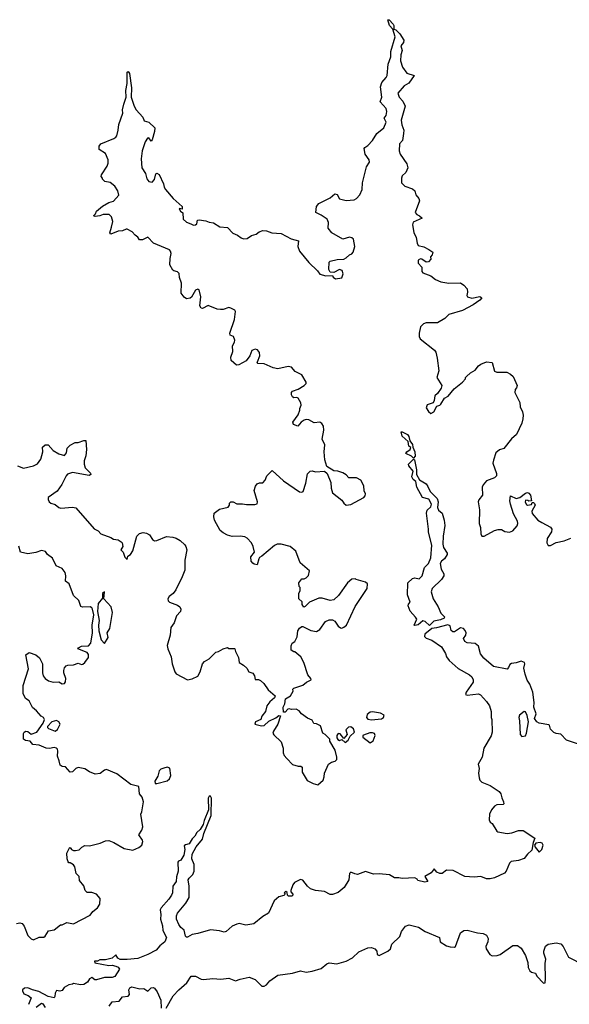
# Model space of a CAD drawing. Extents: x 2239831 to 2395310, y 665973 to 772585.
# Tile 89 of 144: x 2310983 to 2315800, y 726568 to 735205. Entities that reach past the tile are written whole.
import ezdxf

# ---------------------------------------------------------------- set-up
doc = ezdxf.new("R2010")
doc.units = 0

msp = doc.modelspace()

# ---------------------------------------------------------------- linework, layer by layer
at = {"layer": '0CON20XD'}
for points in [[(2312864.6, 732575.4), (2312874.2, 732645), (2312867.4, 732657.4), (2312835, 732675.8), (2312815, 732680), (2312765, 732662.5), (2312741.7, 732661.7), (2312715, 732666), (2312635, 732696.7), (2312585, 732672.5), (2312573.6, 732673.6), (2312563.3, 732695), (2312571.2, 732775), (2312556.7, 732835), (2312545, 732842.5), (2312525, 732832.5), (2312488.5, 732771.5), (2312477.4, 732762.6), (2312445, 732757.1), (2312425, 732770), (2312399.2, 732805), (2312401.2, 732895), (2312383.9, 732943.9), (2312379.5, 732979.5), (2312365, 732993.8), (2312335, 733000.8), (2312325, 733009.2), (2312297.8, 733055), (2312300.9, 733109.1), (2312311.2, 733155), (2312306.2, 733175), (2312295, 733186.7), (2312155, 733243.3), (2312105, 733296.2), (2312060, 733275), (2312034.1, 733274.1), (2312017.7, 733297.7), (2311994.1, 733314.1), (2311968, 733345), (2311925, 733368), (2311915, 733368.8), (2311885, 733354), (2311845, 733350), (2311783.3, 733323.3), (2311773.3, 733335), (2311788, 733385), (2311800, 733435), (2311788.8, 733475), (2311766.7, 733495), (2311715, 733496.2), (2311685, 733483.3), (2311645, 733480), (2311630, 733485), (2311647.5, 733502.5), (2311656.7, 733525), (2311709.7, 733570.3), (2311765, 733601.4), (2311805.7, 733614.3), (2311851.2, 733665), (2311843.8, 733705), (2311817.5, 733745), (2311775, 733776), (2311730, 733785), (2311710, 733805), (2311710, 733815), (2311698.3, 733828.3), (2311700, 733845), (2311749.5, 733920.5), (2311758, 733945), (2311758, 733975), (2311735, 734032.5), (2311680, 734065), (2311680, 734095), (2311693.3, 734115), (2311807, 734163), (2311825.7, 734174.3), (2311833, 734187), (2311847.5, 734235), (2311852.9, 734285), (2311886.7, 734385), (2311884.5, 734415), (2311895.5, 734465), (2311915.8, 734525), (2311912.5, 734585), (2311923.8, 734645), (2311924.4, 734745.6), (2311935, 734750), (2311945.7, 734734.3), (2311962.1, 734607.9), (2311960, 734525), (2311987.5, 734445), (2312004.2, 734415), (2312060.9, 734350.9), (2312075, 734318), (2312115.5, 734305.5), (2312167.5, 734255), (2312166, 734225), (2312145, 734150), (2312135, 734140), (2312115, 734170), (2312102.5, 734165), (2312082.5, 734135), (2312056.2, 734055), (2312047.5, 733985), (2312053.8, 733905), (2312086.7, 733855), (2312098.3, 733808.3), (2312115, 733786.7), (2312145, 733780), (2312165, 733802.5), (2312177, 733853), (2312185, 733857.5), (2312205, 733846.2), (2312244.2, 733765), (2312248.1, 733735), (2312260, 733715), (2312327.8, 733637.8), (2312406.7, 733565), (2312408.3, 733541.7), (2312385, 733550), (2312380, 733545), (2312392.5, 733525), (2312411.7, 733511.7), (2312416.2, 733455), (2312445, 733428), (2312484, 733414), (2312505, 733403.8), (2312523.6, 733406.4), (2312536.7, 733415), (2312540, 733445), (2312555, 733450), (2312615, 733442), (2312645, 733429.2), (2312682.7, 733422.7), (2312736.8, 733386.8), (2312805, 733381.2), (2312852.1, 733332.1), (2312893.3, 733315), (2312925, 733290), (2312945, 733282.5), (2312975.8, 733284.2), (2313015, 733311.2), (2313055, 733324), (2313082.5, 733345), (2313115, 733356.2), (2313145, 733353.3), (2313193.9, 733333.9), (2313275, 733330), (2313361.3, 733281.3), (2313427.5, 733265), (2313422, 733215), (2313436, 733175), (2313517.5, 733075), (2313593, 733003), (2313615, 732972.5), (2313665, 732957.5), (2313725, 732960), (2313730, 732945), (2313750.7, 732930.7), (2313805, 732940), (2313816.7, 732975), (2313810, 733005), (2313785, 733013.3), (2313735, 732987.5), (2313705, 732990), (2313693.3, 733015), (2313695, 733077.5), (2313705, 733086.2), (2313765, 733100.8), (2313825, 733104.3), (2313845, 733116), (2313875, 733141.2), (2313895, 733150), (2313906.7, 733165), (2313920, 733215), (2313908.3, 733278.3), (2313895, 733292.5), (2313875, 733296.7), (2313815, 733280), (2313720, 733335), (2313686.7, 733375), (2313688.8, 733425), (2313676.7, 733455), (2313625, 733491.2), (2313577.5, 733515), (2313583.8, 733565), (2313605, 733593.3), (2313705, 733643.3), (2313745, 733677.5), (2313765, 733672.5), (2313785, 733633.8), (2313845, 733619.2), (2313915, 733626), (2313935, 733636.7), (2313965, 733668.8), (2313985.6, 733715), (2313986.9, 733775), (2314021.2, 733915), (2314050, 733955), (2314046.7, 733975), (2314010, 734025), (2314003.3, 734075), (2314007.5, 734085), (2314035, 734101.2), (2314076.2, 734145), (2314114.3, 734205.7), (2314175, 734256.7), (2314193.8, 734305), (2314178.3, 734341.7), (2314195.8, 734364.2), (2314200.5, 734399.5), (2314195.8, 734425.8), (2314143.6, 734483.6), (2314156.7, 734525), (2314146.2, 734615), (2314156.4, 734653.6), (2314195, 734697.5), (2314203.9, 734716.1), (2314213.8, 734815), (2314235, 734880), (2314236, 734925), (2314273.8, 735055), (2314252.5, 735122.5), (2314223.8, 735155), (2314210, 735205), (2314220, 735205), (2314257.5, 735165), (2314262.5, 735155), (2314261.7, 735121.7), (2314280, 735115), (2314315, 735080), (2314350, 735025), (2314345.9, 735004.1), (2314323.3, 734975), (2314333.8, 734935), (2314322.7, 734897.3), (2314320.8, 734845), (2314338.3, 734788.3), (2314375, 734736.7), (2314440, 734715), (2314395, 734647.5), (2314353.3, 734625), (2314298.3, 734561.7), (2314307.5, 734525), (2314340.7, 734490.7), (2314361.2, 734445), (2314326.4, 734323.6), (2314332.1, 734282.1), (2314350.8, 734235), (2314345.9, 734205.9), (2314337.5, 734145), (2314310.6, 734115), (2314308.5, 734055), (2314318.6, 734025), (2314375, 733940), (2314384.3, 733905), (2314366.8, 733863.2), (2314334, 733835), (2314328, 733815), (2314330, 733775), (2314357.5, 733745), (2314425, 733721.2), (2314446.7, 733705), (2314455, 733670), (2314482.5, 733635), (2314486.7, 733615), (2314450, 733515), (2314462.5, 733495), (2314487.5, 733485), (2314510, 733465), (2314431.7, 733428.3), (2314426.9, 733405), (2314437.4, 733337.4), (2314458, 733295), (2314465.8, 733245), (2314475, 733224), (2314525, 733211.2), (2314569.7, 733189.7), (2314603.3, 733165), (2314598.3, 733141.7), (2314582.5, 733125), (2314587, 733103), (2314565, 733080), (2314545, 733077.5), (2314507.5, 733105), (2314495, 733106.2), (2314476.7, 733095), (2314475, 733070), (2314507.5, 733035), (2314507.5, 732995), (2314515, 732983.3), (2314585, 732956.7), (2314625.9, 732925.9), (2314675, 732904.3), (2314744.1, 732894.1), (2314847, 732897), (2314876.4, 732876.4), (2314903.6, 732843.6), (2314908.8, 732815), (2314901.2, 732785), (2314907.5, 732775), (2314945, 732762.5), (2315015, 732776.2), (2315032.5, 732765), (2315016.2, 732745), (2314958, 732705), (2314865, 732653.1), (2314745, 732617.5), (2314710, 732585), (2314645, 732545.8), (2314545, 732545.8), (2314523.4, 732536.6), (2314495, 732510), (2314484.3, 732454.3), (2314484.3, 732425), (2314494, 732405), (2314617.4, 732307.4), (2314629.8, 732289.8), (2314642.9, 732235), (2314655.7, 732124.3), (2314640, 732065), (2314683.3, 731995), (2314677.3, 731972.7), (2314644.2, 731925.8), (2314620, 731905), (2314616.4, 731863.6), (2314607.5, 731845), (2314555, 731826.7), (2314545, 731800), (2314565, 731766.7), (2314585, 731750), (2314612.5, 731765), (2314640, 731815), (2314665, 731822.5), (2314675, 731832.5), (2314706.1, 731883.9), (2314737.7, 731902.3), (2314792.3, 731967.7), (2314862.5, 732025), (2314890, 732055), (2314890, 732065), (2314900, 732075), (2314934.2, 732105.8), (2314975, 732130), (2315005, 732170), (2315025, 732183.3), (2315075, 732202.5), (2315125, 732196.7), (2315145, 732122.5), (2315165, 732113.8), (2315253.3, 732113.3), (2315284.1, 732094.1), (2315307.5, 732075), (2315343.3, 731995), (2315337.5, 731975), (2315325, 731960), (2315322, 731935), (2315367, 731847), (2315368.3, 731808.3), (2315391.2, 731765), (2315396.2, 731735), (2315392.5, 731705), (2315383.9, 731666.1), (2315336.7, 731565), (2315292.3, 731527.7), (2315225, 731442.5), (2315189.3, 731430.7), (2315155, 731406.7), (2315135, 731342.5), (2315130, 731315), (2315163.3, 731225), (2315162.5, 731205), (2315143.6, 731186.4), (2315075, 731159.2), (2315044, 731125), (2315036.1, 731103.9), (2315040, 731035), (2315006.4, 730993.6), (2315000, 730975), (2315014.2, 730905), (2315008.8, 730785), (2315020.7, 730750.7), (2315023.3, 730695), (2315033.6, 730673.6), (2315055, 730674), (2315145, 730723.8), (2315176.4, 730733.6), (2315205, 730733.3), (2315235, 730716.2), (2315275, 730710), (2315305, 730720), (2315343.3, 730765), (2315350, 730785), (2315345.8, 730805), (2315310.5, 730870.5), (2315286, 730955), (2315280, 730985), (2315285, 731027.5), (2315335, 731003.8), (2315367.5, 731015), (2315415, 731052.5), (2315435, 731056.7), (2315445, 731052.5), (2315460, 731035), (2315470, 730985), (2315445, 730980), (2315437, 730987), (2315415, 730990), (2315413, 730973), (2315423.6, 730953.6), (2315435, 730947.5), (2315468.3, 730951.7), (2315475, 730970), (2315485, 730970), (2315495, 730960), (2315500, 730945), (2315472.5, 730895), (2315473.6, 730873.6), (2315523.6, 730813.6), (2315560, 730795), (2315633.8, 730753.8), (2315646.7, 730735), (2315645, 730712.5), (2315606, 730655), (2315602.5, 730615), (2315615, 730591.2), (2315635, 730593.8), (2315685, 730620), (2315755, 730634), (2315813.2, 730656.8)], [(2310965, 731291.2), (2311015, 731272.2), (2311105, 731291.2), (2311140.2, 731309.8), (2311169.3, 731350.7), (2311186.2, 731415), (2311183.8, 731455), (2311205, 731476.7), (2311232.5, 731475), (2311275.6, 731425.6), (2311325, 731397.5), (2311375, 731381.2), (2311392, 731405), (2311398.8, 731445), (2311425, 731473.3), (2311470, 731495), (2311495, 731496.7), (2311545, 731513.3), (2311562.5, 731512.5), (2311570, 731435), (2311561.7, 731378.3), (2311547.5, 731335), (2311547.5, 731305), (2311556.7, 731275), (2311605, 731227.5), (2311607.5, 731215), (2311593.3, 731206.7), (2311445, 731232.9), (2311402.7, 731217.3), (2311390, 731205), (2311353.6, 731126.4), (2311311.7, 731068.3), (2311233.8, 731015), (2311231.2, 730995), (2311240, 730975), (2311255, 730963.8), (2311295, 730951.2), (2311325, 730926.2), (2311345, 730921.2), (2311445, 730927.5), (2311475, 730923.3), (2311635, 730738.1), (2311671.2, 730721.2), (2311695, 730693.5), (2311782.7, 730662.7), (2311805, 730649.2), (2311845, 730641.2), (2311872.5, 730625), (2311882.5, 730615), (2311887.5, 730585), (2311870, 730555), (2311890, 730535), (2311905, 730490), (2311925, 730470), (2311931.7, 730498.3), (2311955, 730512.5), (2311973.8, 730545), (2312010, 730675), (2312032.3, 730697.7), (2312065.9, 730705.9), (2312095, 730701.2), (2312120, 730685), (2312146.2, 730646.2), (2312163.9, 730633.9), (2312185, 730636.2), (2312268.3, 730671.7), (2312325, 730666), (2312355.7, 730655.7), (2312390, 730635), (2312429.5, 730599.5), (2312440, 730585), (2312446.7, 730555), (2312431.2, 730465), (2312430.8, 730375), (2312408.3, 730318.3), (2312350.6, 730205), (2312327.2, 730172.8), (2312292.9, 730145), (2312281.9, 730125), (2312285, 730106.7), (2312295, 730095.8), (2312365, 730070), (2312385.9, 730055.9), (2312396.7, 730035), (2312391.2, 730015), (2312356.2, 729975), (2312336, 729915), (2312306.8, 729873.2), (2312302.2, 729805), (2312274.3, 729715), (2312280.8, 729685), (2312311.9, 729615), (2312320.8, 729555), (2312344.1, 729484.1), (2312355, 729467.5), (2312455, 729413.3), (2312495, 729423.3), (2312545, 729447.5), (2312565.9, 729484.1), (2312586.4, 729553.6), (2312602.5, 729575), (2312645, 729597.5), (2312703, 729657), (2312725, 729662.5), (2312765, 729687.5), (2312805, 729697.5), (2312815, 729690), (2312865, 729690), (2312870, 729685), (2312873, 729663), (2312899.3, 729609.3), (2312907.5, 729565), (2312945, 729542.5), (2312972.5, 729515), (2312990, 729485), (2313025, 729474), (2313040.7, 729449.3), (2313047, 729417), (2313076.4, 729416.4), (2313095, 729407.5), (2313123, 729383), (2313160, 729325), (2313222.5, 729275), (2313217.5, 729255), (2313175, 729221.2), (2313150, 729185), (2313136.7, 729135), (2313103.9, 729096.1), (2313097.5, 729065), (2313050, 729045), (2313042.5, 729025), (2313101.7, 729011.7), (2313125, 729013.8), (2313167.7, 729052.3), (2313229.2, 729080.8), (2313255, 729100), (2313267.5, 729097.5), (2313245.9, 729024.1), (2313207.5, 728965), (2313202.5, 728945), (2313210.7, 728930.7), (2313275, 728870), (2313293.3, 728815), (2313293.6, 728773.6), (2313301.7, 728751.7), (2313323.8, 728725), (2313375, 728671.2), (2313425, 728656.2), (2313446.2, 728656.2), (2313458.3, 728648.3), (2313460, 728605), (2313501.2, 728531.2), (2313555, 728503.3), (2313595, 728492.5), (2313642.5, 728535), (2313653, 728563), (2313654.2, 728595.8), (2313690, 728675), (2313715, 728691.2), (2313748.3, 728701.7), (2313762.5, 728715), (2313763.3, 728735), (2313747.3, 728797.3), (2313702.5, 728875), (2313700, 728895), (2313660, 728935), (2313640, 728945), (2313619.3, 729009.3), (2313585, 729027.5), (2313561.7, 729031.7), (2313545, 729060), (2313505, 729077.5), (2313452.5, 729115), (2313433, 729143), (2313405, 729157.5), (2313365, 729152.5), (2313345, 729160), (2313333, 729157), (2313308.3, 729131.7), (2313295, 729130), (2313293.6, 729173.6), (2313306.7, 729205), (2313313.8, 729246.2), (2313356.4, 729273.6), (2313380, 729315), (2313378.3, 729331.7), (2313385, 729340), (2313465, 729366.7), (2313496.2, 729393.8), (2313536.2, 729415), (2313535, 729426.7), (2313508.6, 729458.6), (2313472.5, 729565), (2313448, 729615), (2313395, 729660), (2313385, 729660), (2313362.5, 729675), (2313363, 729713), (2313370, 729735), (2313395, 729750), (2313415, 729790), (2313421.2, 729845), (2313435, 729867.5), (2313455, 729882.5), (2313465, 729882.5), (2313535, 729846.7), (2313585, 729836.7), (2313613.9, 729856.1), (2313664.3, 729925.7), (2313695, 729940), (2313725, 729940), (2313745, 729930), (2313775, 729886.2), (2313795, 729870), (2313805, 729867.5), (2313823.6, 729876.4), (2313846.7, 729895), (2313922.3, 730057.7), (2314027.5, 730215), (2314030, 730255), (2314015, 730270), (2313933, 730293), (2313925, 730300), (2313895, 730297.5), (2313855, 730266.2), (2313776.2, 730153.8), (2313735, 730115.7), (2313705, 730108.6), (2313635, 730130.6), (2313605, 730130), (2313524.3, 730095.7), (2313485, 730056.7), (2313473, 730053), (2313457.5, 730075), (2313458.3, 730098.3), (2313430, 730125), (2313430, 730175), (2313440, 730195), (2313440, 730225), (2313433, 730233), (2313430, 730265), (2313455, 730300), (2313475, 730300), (2313495, 730310), (2313515, 730330), (2313521.7, 730371.7), (2313441.2, 730441.2), (2313404.1, 730544.1), (2313352.5, 730585), (2313275, 730604.2), (2313240, 730605), (2313215, 730593.8), (2313105, 730497.5), (2313085, 730486.7), (2313077.5, 730475), (2313065, 730422.5), (2313038.3, 730428.3), (2313027, 730437), (2313012.5, 730455), (2313008.3, 730491.7), (2313040, 730535), (2313030, 730585), (2313016, 730615), (2312975.6, 730655.6), (2312955, 730668), (2312915, 730675.7), (2312845, 730672), (2312805, 730682), (2312765, 730703.3), (2312740, 730725), (2312690, 730815), (2312683.8, 730845), (2312687.5, 730875), (2312735, 730910), (2312810.7, 730929.3), (2312822.5, 730945), (2312823.3, 730965), (2312835, 730976.2), (2312855, 730976), (2312885, 730958.8), (2312935, 730958.8), (2312971.2, 730951.2), (2313045, 730951.2), (2313063, 730957), (2313067.5, 730975), (2313036.7, 731075), (2313048.3, 731111.7), (2313065, 731132.5), (2313085, 731142.5), (2313115, 731142.5), (2313133.3, 731165), (2313150, 731205), (2313195, 731250), (2313295, 731160), (2313435, 731063.3), (2313455, 731060), (2313467.5, 731065), (2313491.7, 731138.3), (2313505, 731220), (2313530, 731245), (2313545, 731247.5), (2313575, 731238.8), (2313655, 731243.3), (2313676.7, 731225), (2313711.2, 731145), (2313712, 731095), (2313724.5, 731054.5), (2313805, 730990), (2313825, 730962.5), (2313845, 730947.5), (2313885, 730953.3), (2314000, 731015), (2314011.7, 731028.3), (2314012.5, 731045), (2314000.7, 731070.7), (2314000, 731115), (2313972.5, 731165), (2313935, 731186.7), (2313866.4, 731186.4), (2313845, 731212.5), (2313815, 731230), (2313770, 731245), (2313735, 731248.8), (2313675.8, 731285.8), (2313656.2, 731345), (2313651.2, 731415), (2313658.8, 731475), (2313633.3, 731525), (2313650, 731605), (2313645, 731640), (2313631.7, 731661.7), (2313615, 731673.3), (2313565, 731670), (2313517.5, 731695), (2313495, 731698.6), (2313475, 731692.9), (2313450, 731675), (2313421.7, 731638.3), (2313382.5, 731655), (2313377.5, 731675), (2313425, 731738), (2313438.9, 731778.9), (2313437.5, 731795), (2313448.8, 731825), (2313446.2, 731845), (2313422.5, 731885), (2313410.7, 731890.7), (2313385, 731888.8), (2313375, 731896.7), (2313366.2, 731915), (2313366.7, 731935), (2313375, 731947.5), (2313425, 731964), (2313476.2, 731995), (2313493.8, 732015), (2313494, 732025), (2313455, 732088.6), (2313397.9, 732117.9), (2313366.1, 732156.1), (2313335, 732162.5), (2313245, 732142.5), (2313205, 732150), (2313124.7, 732184.7), (2313070.3, 732190.3), (2313063.8, 732195), (2313066, 732205), (2313088.6, 732255), (2313085.8, 732285), (2313067.9, 732307.9), (2313045.7, 732315.7), (2313017.7, 732302.3), (2313000.8, 732255), (2312968.5, 732211.5), (2312905, 732176), (2312883, 732173), (2312836.7, 732215), (2312834, 732245), (2312850, 732295), (2312849.2, 732345), (2312866, 732375), (2312870, 732395), (2312856.2, 732425), (2312827.5, 732437.5), (2312824.5, 732454.5), (2312864.6, 732575.4)], [(2314435, 731360), (2314416.9, 731376.9), (2314368.3, 731398.3), (2314377.5, 731415), (2314406.7, 731435), (2314411.7, 731451.7), (2314393.8, 731463.8), (2314387.5, 731505), (2314335, 731552.5), (2314325, 731590), (2314335, 731590), (2314381.2, 731565), (2314395, 731550), (2314401.7, 731511.7), (2314425, 731477.5), (2314427.5, 731455), (2314447.5, 731415), (2314448, 731375), (2314435, 731360)], [(2314445, 729890), (2314441.2, 729895), (2314462.5, 729945), (2314452.9, 729965), (2314405, 730017.1), (2314388.1, 730061.9), (2314391.7, 730078.3), (2314406.7, 730095), (2314380.9, 730160.9), (2314385, 730263.8), (2314425, 730304.2), (2314445, 730308.1), (2314485, 730299.5), (2314510.4, 730325), (2314530.7, 730399.3), (2314565, 730435.7), (2314585.3, 730485), (2314595.5, 730595), (2314565, 730710), (2314566.7, 730735), (2314548, 730875), (2314555, 730902.5), (2314585, 730932.5), (2314591.2, 730955), (2314569.5, 730999.5), (2314514.4, 731015), (2314464.3, 731105), (2314454, 731155), (2314432.2, 731172.2), (2314420.8, 731195), (2314432, 731245), (2314395, 731290), (2314392, 731305), (2314435, 731350), (2314443, 731343), (2314460, 731255), (2314461.2, 731215), (2314488.3, 731168.3), (2314545, 731133.3), (2314561.2, 731111.2), (2314580, 731065), (2314643.3, 731005), (2314652, 730975), (2314645.8, 730925), (2314655, 730902), (2314685.7, 730875.7), (2314704.2, 730815), (2314708.8, 730768.8), (2314693.1, 730675), (2314690.5, 730605), (2314698.5, 730575), (2314730, 730525), (2314730, 730515), (2314706.7, 730475), (2314680, 730455), (2314668.8, 730435), (2314675.9, 730385.9), (2314699.2, 730345), (2314700, 730325), (2314678.6, 730295), (2314599.5, 730215), (2314589.2, 730185), (2314605.5, 730125), (2314651.1, 730055), (2314675, 730000), (2314707, 729967), (2314702.5, 729955), (2314669.8, 729940.2), (2314612.4, 729927.6), (2314575, 729891.5), (2314537.3, 729925), (2314515, 729931.8), (2314475, 729895.6), (2314445, 729890)], [(2310955, 727277.5), (2310985, 727283.3), (2311005, 727277.5), (2311022.5, 727252.5), (2311055, 727171.2), (2311082.9, 727142.9), (2311105, 727133.8), (2311155, 727156.2), (2311195, 727157.5), (2311206.7, 727165), (2311236.4, 727213.6), (2311285, 727220), (2311340, 727265), (2311355, 727266.2), (2311395, 727286.2), (2311455, 727272.5), (2311600.5, 727349.5), (2311625, 727381.2), (2311665, 727413.3), (2311686.7, 727445), (2311687.5, 727495), (2311655, 727532.5), (2311615, 727550), (2311575, 727547.5), (2311557.5, 727565), (2311546.1, 727606.1), (2311507.5, 727655), (2311505, 727690), (2311477.5, 727715), (2311466.7, 727775), (2311455, 727792.5), (2311425, 727810), (2311415, 727810), (2311408.3, 727818.3), (2311400, 727845), (2311396.7, 727895), (2311418.3, 727941.7), (2311425, 727942.5), (2311436.1, 727926.1), (2311455, 727916.2), (2311473.6, 727916.4), (2311505, 727922.5), (2311527.5, 727945), (2311555, 727961.2), (2311595, 727957.5), (2311687.5, 727982.5), (2311735, 728001.2), (2311765, 728006), (2311808.3, 727988.3), (2311897.5, 727935), (2311975, 727920), (2312026.8, 727943.2), (2312055, 727963.3), (2312062, 727995), (2312058.8, 728008.8), (2312026.7, 728055), (2312052.5, 728095), (2312061.2, 728125), (2312045.8, 728235), (2312054.3, 728255.7), (2312068.8, 728345), (2312057.5, 728385), (2312032.5, 728415), (2312027, 728477), (2311956.4, 728496.4), (2311835, 728590.8), (2311745, 728626.2), (2311725, 728622.5), (2311687.1, 728592.9), (2311645, 728586.2), (2311595, 728606.7), (2311553.9, 728633.9), (2311495, 728644), (2311473.8, 728635), (2311445, 728606.2), (2311425, 728603.3), (2311385, 728650), (2311355, 728653.3), (2311337.5, 728665), (2311330, 728705), (2311314.2, 728744.2), (2311317.3, 728787.3), (2311315.7, 728805), (2311305, 728815.8), (2311285, 728820), (2311245, 728812.5), (2311214.3, 728814.3), (2311155, 728840), (2311097.5, 728847.5), (2311075, 728877.5), (2311035, 728883.3), (2311017.5, 728895), (2311017, 728943), (2311022.5, 728955), (2311037, 728963), (2311055, 728961.2), (2311085, 728937.5), (2311134.1, 728955.9), (2311190, 729035), (2311200, 729065), (2311193, 729083), (2311172.5, 729095), (2311131.7, 729141.7), (2311095, 729172.5), (2311065, 729230), (2311035, 729250), (2311012.5, 729295), (2311014, 729365), (2311059.7, 729510.3), (2311037, 729633), (2311065, 729652.5), (2311125, 729633.3), (2311157.3, 729607.3), (2311183.8, 729555), (2311182.5, 729475), (2311188.3, 729448.3), (2311206.2, 729425), (2311235.7, 729405.7), (2311275, 729394.2), (2311325, 729398), (2311355, 729380), (2311375, 729383.3), (2311383.9, 729396.1), (2311388.6, 729425), (2311371.2, 729475), (2311368.8, 729495), (2311375, 729520), (2311391.7, 729538.3), (2311405, 729543.8), (2311455, 729546), (2311495, 729560), (2311525, 729550), (2311537.7, 729552.3), (2311553.8, 729565), (2311585, 729610), (2311587.5, 729635), (2311575, 729653.8), (2311492.5, 729685), (2311497.5, 729695), (2311525, 729710), (2311585, 729711.4), (2311606.7, 729735), (2311620, 729825), (2311619.2, 729895), (2311633.8, 729985), (2311621.2, 730035), (2311615.9, 730045.9), (2311600, 730055), (2311535, 730051.2), (2311518.3, 730058.3), (2311500.5, 730110.5), (2311456, 730155), (2311417.5, 730255), (2311385, 730280), (2311388.8, 730325), (2311381.2, 730355), (2311355, 730391.2), (2311302.5, 730415), (2311271.2, 730481.2), (2311227.5, 730515), (2311209.2, 730539.2), (2311175, 730550), (2311125, 730530), (2311055, 730520), (2310990, 730535), (2310977, 730587)], [(2311725, 729733.8), (2311758.5, 729785), (2311748.8, 729825), (2311772.9, 729865), (2311796.5, 730003.5), (2311783.8, 730055), (2311720, 730125), (2311725, 730187.5), (2311708.3, 730171.7), (2311708.3, 730131.7), (2311670, 730085), (2311665.8, 730015), (2311678.8, 729935), (2311673.8, 729895), (2311676.7, 729845), (2311696.7, 729765), (2311725, 729733.8)], [(2315898.8, 728845), (2315775.5, 728885.5), (2315725, 728938.8), (2315683.9, 728943.9), (2315665, 728952.5), (2315635, 728982.5), (2315627.5, 729015), (2315620.7, 729020.7), (2315535, 729033.3), (2315515, 729046.7), (2315494.1, 729074.1), (2315510, 729115), (2315488, 729175), (2315492, 729215), (2315479.2, 729305), (2315455.5, 729375.5), (2315432.1, 729412.1), (2315411.9, 729465), (2315402.7, 729517.3), (2315411.2, 729555), (2315407.3, 729567.3), (2315378.3, 729578.3), (2315335, 729564), (2315292, 729558), (2315280, 729550), (2315268.3, 729521.7), (2315255, 729507.5), (2315135, 729532.5), (2315052, 729605), (2315023.1, 729643.1), (2315005, 729710), (2314973.6, 729733.6), (2314905, 729738), (2314885, 729750), (2314873.8, 729776.2), (2314893.9, 729806.1), (2314896, 729825), (2314888.3, 729848.3), (2314873.3, 729865), (2314845, 729871.2), (2314795, 729836.2), (2314780, 729835), (2314765, 729847.5), (2314755, 729886.7), (2314735.6, 729895.6), (2314635, 729869.2), (2314594.6, 729865.4), (2314534.2, 729815), (2314530.8, 729795), (2314545, 729778.6), (2314595, 729761.1), (2314678.6, 729705), (2314714.2, 729645), (2314724, 729615), (2314748, 729585), (2314825, 729512.5), (2314926.7, 729456.7), (2314945, 729439.5), (2314957.7, 729415), (2314958.7, 729395), (2314897.1, 729305), (2314890, 729285), (2314905, 729280), (2315005, 729292), (2315021.3, 729281.3), (2315075.6, 729225), (2315099.4, 729185), (2315113.8, 729135), (2315114.2, 729084.2), (2315120.4, 729065), (2315125.3, 728954.7), (2315115, 728922.5), (2315050, 728815), (2315036.9, 728735), (2315001.9, 728675), (2315008.6, 728635), (2315004.2, 728595), (2315008.8, 728555), (2315014.7, 728534.7), (2315032.5, 728515), (2315105, 728486.5), (2315186, 728435), (2315200, 728415), (2315207.6, 728377.6), (2315224, 728345), (2315226.7, 728325), (2315219.5, 728320.5), (2315165, 728316.7), (2315144.1, 728305.9), (2315118.8, 728275), (2315101.2, 728235), (2315097.5, 728185), (2315107.5, 728165), (2315125, 728152.5), (2315165, 728087.5), (2315175, 728080), (2315255, 728066), (2315295, 728071.4), (2315355, 728092.5), (2315395, 728092.5), (2315497.5, 728025), (2315483.6, 727986.4), (2315471.1, 727918.9), (2315432.9, 727885), (2315403.4, 727846.6), (2315355, 727829.2), (2315290.3, 727819.7), (2315276.2, 727805), (2315246.7, 727735), (2315231.7, 727718.3), (2315145, 727676.2), (2315105, 727667.5), (2315075, 727668.6), (2315025, 727687.5), (2314965.6, 727684.4), (2314885, 727690), (2314780.7, 727740.7), (2314723, 727743), (2314685, 727716), (2314665, 727715.8), (2314638, 727728), (2314615, 727756.7), (2314590, 727720), (2314532.5, 727687.5), (2314560, 727645), (2314535, 727640), (2314473.8, 727653.8), (2314466.7, 727666.7), (2314446.1, 727676.1), (2314335, 727670), (2314305, 727678), (2314268.3, 727678.3), (2314225, 727702.5), (2314132.3, 727712.3), (2314085, 727710), (2314015, 727734), (2313945, 727707.5), (2313921.2, 727711.2), (2313885, 727727.5), (2313873.8, 727715), (2313869.1, 727660.9), (2313827.8, 727592.2), (2313775, 727548.8), (2313725, 727532), (2313705, 727531.2), (2313655, 727556.7), (2313575, 727567.5), (2313531.7, 727581.7), (2313504.6, 727604.6), (2313465, 727656.7), (2313445, 727663.3), (2313392.5, 727635), (2313376.7, 727615), (2313360, 727565), (2313360, 727555), (2313377.5, 727535), (2313377.5, 727525), (2313367.5, 727515), (2313340, 727515), (2313330, 727525), (2313328.3, 727548.3), (2313317, 727557), (2313310, 727555), (2313300, 727545), (2313310, 727535), (2313298.3, 727521.7), (2313255, 727510), (2313213.3, 727475), (2313165, 727366.7), (2313112.7, 727337.3), (2313035.6, 727274.4), (2312965, 727262.7), (2312905.9, 727275.9), (2312885, 727271.9), (2312845, 727253.8), (2312792.7, 727207.3), (2312775, 727200.6), (2312735, 727211.8), (2312655, 727221.5), (2312545, 727187.5), (2312495, 727180), (2312455, 727156.7), (2312445, 727156.7), (2312435.8, 727165.8), (2312425, 727217.5), (2312395, 727241.2), (2312378.3, 727268.3), (2312358.6, 727315), (2312357.5, 727345), (2312365, 727365.8), (2312438.9, 727455), (2312468, 727505), (2312468, 727605), (2312460.7, 727659.3), (2312467, 727673), (2312500, 727705), (2312513, 727737), (2312512, 727795), (2312490.8, 727845), (2312493.8, 727885), (2312530.7, 727949.3), (2312585, 728015.6), (2312597.9, 728065), (2312660.8, 728225), (2312663.5, 728375), (2312655, 728394.3), (2312643.1, 728395), (2312633.8, 728375), (2312637.5, 728275), (2312599.1, 728180.9), (2312591.4, 728145), (2312565, 728100), (2312535.8, 728075), (2312517.3, 728042.7), (2312495, 728020), (2312467.5, 727975), (2312435, 727966), (2312425, 727956.7), (2312429.2, 727925), (2312420.4, 727875), (2312395, 727831.2), (2312375.9, 727824.1), (2312370, 727815), (2312371.5, 727735), (2312357.1, 727685), (2312355.9, 727644.1), (2312325.9, 727604.1), (2312321.9, 727545), (2312315, 727526.2), (2312291.3, 727488.7), (2312223.3, 727415), (2312213.6, 727396.4), (2312220, 727355), (2312216.1, 727313.9), (2312234.1, 727255.9), (2312237.8, 727215), (2312270, 727155), (2312255.6, 727114.4), (2312210.7, 727079.3), (2312178.3, 727041.7), (2312105.9, 727004.1), (2312019.7, 726970.3), (2311925, 726960), (2311865, 726961.2), (2311842.3, 726972.3), (2311825, 727002.5), (2311795, 726973.3), (2311735, 726958.8), (2311685, 726958.8), (2311665, 726947.5), (2311645, 726947.5), (2311640, 726945), (2311643, 726933), (2311765, 726908.8), (2311795, 726911.2), (2311825, 726903.3), (2311845, 726892.5), (2311857, 726877), (2311818.3, 726811.7), (2311795, 726803.8), (2311725, 726804), (2311655, 726782.5), (2311643, 726783), (2311615, 726802.5), (2311595, 726792.5), (2311577.7, 726762.3), (2311545, 726742.5), (2311515, 726740), (2311455, 726750), (2311447, 726743), (2311415, 726737.5), (2311373.6, 726716.4), (2311355, 726690), (2311335, 726683.3), (2311305, 726690), (2311293.6, 726666.4), (2311292.5, 726635), (2311285, 726623.8), (2311231.2, 726635), (2311150.4, 726680.4), (2311094.2, 726695), (2311055, 726713.1), (2311025, 726710.3), (2311008.4, 726695), (2311006.8, 726685), (2311020.2, 726660.2), (2311057.3, 726645), (2311084.4, 726625), (2311061.2, 726565)], [(2314065, 729064), (2314155, 729073.3), (2314172.5, 729085), (2314176.7, 729105), (2314145, 729122.5), (2314075, 729133.3), (2314055, 729130), (2314029.3, 729110.7), (2314022.5, 729085), (2314035, 729070), (2314065, 729064)], [(2315385, 728917.5), (2315415, 728923.3), (2315426.2, 728945), (2315442, 729045), (2315431.7, 729101.7), (2315415, 729132.5), (2315405, 729137.5), (2315362.5, 729105), (2315356.7, 729085), (2315363.6, 729053.6), (2315368.8, 728935), (2315385, 728917.5)], [(2311295, 728963.8), (2311315, 728977.5), (2311339.2, 729025), (2311325, 729046), (2311305, 729057.1), (2311263.6, 729046.4), (2311226, 729005), (2311226.2, 728995), (2311235.8, 728985.8), (2311295, 728963.8)], [(2313835, 728863.3), (2313862.5, 728885), (2313880.7, 728919.3), (2313917.5, 728955), (2313907.5, 728985), (2313885, 729002.5), (2313865, 729000), (2313840, 728975), (2313852.5, 728935), (2313825, 728900), (2313791.7, 728941.7), (2313775, 728942.5), (2313762.5, 728925), (2313762.5, 728905), (2313770.7, 728890.7), (2313785, 728882.5), (2313805, 728890), (2313835, 728863.3)], [(2314055, 728862.5), (2314080.7, 728879.3), (2314097.5, 728925), (2314093, 728943), (2314075, 728950), (2314051.7, 728948.3), (2313995, 728930), (2313990, 728925), (2313991.7, 728911.7), (2314055, 728862.5)], [(2312185, 728503.8), (2312275, 728528.8), (2312296.2, 728545), (2312308.8, 728575), (2312300, 728640), (2312275, 728647.5), (2312245, 728640), (2312219.3, 728630.7), (2312204.2, 728615.8), (2312195, 728570), (2312167.5, 728525), (2312170, 728505), (2312185, 728503.8)], [(2315535, 727902.5), (2315558.8, 727925), (2315570, 727965), (2315562.5, 727982.5), (2315545, 727986.7), (2315508, 727982), (2315495.8, 727964.2), (2315500, 727945), (2315535, 727902.5)], [(2312266.4, 726533.6), (2312328.3, 726641.7), (2312378.8, 726695), (2312448, 726755), (2312485, 726816), (2312522.5, 726815), (2312575, 726789.2), (2312595, 726786), (2312675.6, 726794.4), (2312745, 726787.5), (2312815, 726798), (2312875, 726774), (2312915, 726788.8), (2312995, 726805.8), (2313045.6, 726785.6), (2313105, 726726.7), (2313125, 726726), (2313145, 726738), (2313176, 726775), (2313246.8, 726823.2), (2313375, 726840.3), (2313445, 726861.1), (2313495, 726851.1), (2313545, 726858), (2313625, 726882.9), (2313675, 726923.6), (2313695, 726932.2), (2313763, 726923), (2313845, 726946.6), (2313898.6, 726975), (2313955, 727028.6), (2314035, 727064.2), (2314065, 727067.5), (2314095.8, 727055.8), (2314113.3, 727035), (2314117.5, 727005), (2314135, 726996.7), (2314210, 727035), (2314232.5, 727055), (2314243.3, 727095), (2314315, 727162), (2314328.6, 727205), (2314365, 727252.5), (2314395.5, 727264.5), (2314477.5, 727245), (2314535.3, 727205.3), (2314662.5, 727155), (2314668.8, 727115), (2314725, 727079.4), (2314755, 727070.6), (2314795, 727070), (2314803.9, 727076.1), (2314847.5, 727195), (2314875, 727215.6), (2314905, 727219.1), (2314995, 727194.5), (2315045, 727190), (2315072.9, 727172.9), (2315087.9, 727145), (2315086.7, 727115), (2315069.2, 727075), (2315071.2, 727055), (2315102.5, 727005), (2315123.6, 726993.6), (2315166.4, 726996.4), (2315195, 727005.8), (2315305, 727084.3), (2315345, 727083.1), (2315379.3, 727059.3), (2315416.2, 726996.2), (2315436, 726935), (2315440.3, 726890.3), (2315455, 726860), (2315468.3, 726848.3), (2315505, 726840), (2315516.7, 726815), (2315575, 726752.5), (2315587.5, 726755), (2315590, 726795), (2315588.6, 726925), (2315594.2, 726965), (2315576.9, 727015), (2315576.9, 727035), (2315592.5, 727077.5), (2315615.5, 727094.5), (2315685, 727107.8), (2315725, 727097.1), (2315746.4, 727075), (2315792.7, 726982.7), (2315925, 726913.8)], [(2311767.3, 726552.7), (2311795, 726590), (2311855, 726596), (2311885, 726632.5), (2311935, 726638.2), (2311944.7, 726655), (2311938.4, 726695), (2311948.8, 726711.2), (2311965, 726719.8), (2312035, 726703.3), (2312070, 726705), (2312105, 726682.1), (2312135, 726710.9), (2312154.3, 726714.3), (2312165, 726709.2), (2312188.1, 726678.1), (2312219.3, 726605), (2312224.3, 726535)], [(2311127, 726543), (2311175, 726578), (2311185, 726572.5), (2311205, 726540)]]:
    msp.add_lwpolyline(points, dxfattribs=at)

doc.saveas('drawing.dxf')
